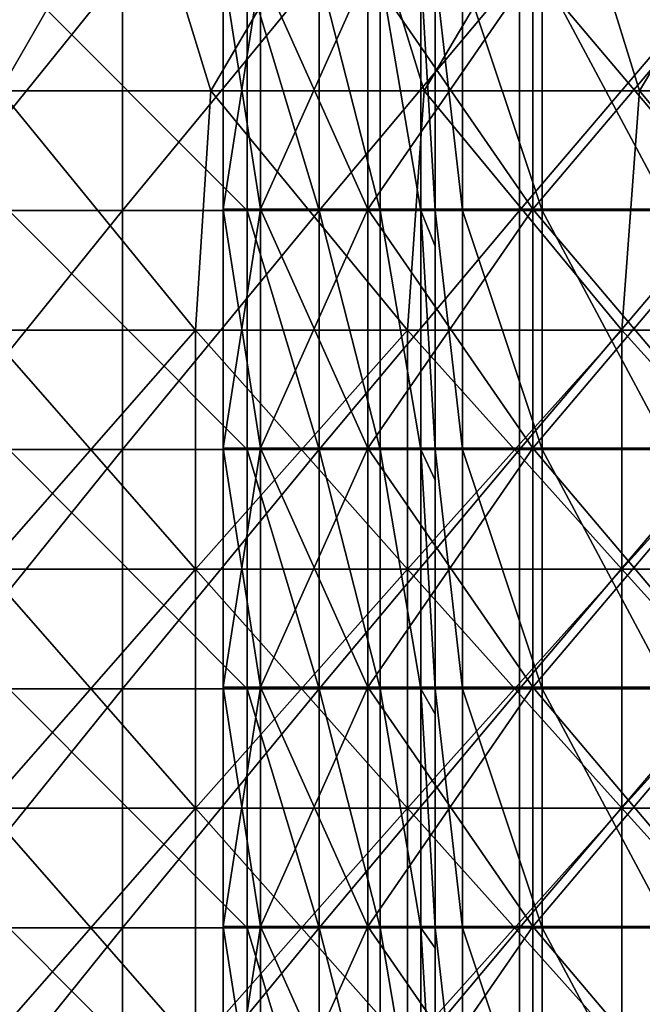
# Model space of a CAD drawing. Header units: inches. Extents: x -4.75 to 4.5, y 0 to 1.88.
# Tile 138 of 256: x -1.67 to -1.46, y 0.86 to 1.19. Entities that reach past the tile are written whole.
import ezdxf

# ---------------------------------------------------------------- set-up
doc = ezdxf.new("R2010")
doc.units = ezdxf.units.IN
doc.header["$LTSCALE"] = 101.851852
doc.header["$MEASUREMENT"] = 0
for name, color, linetype in [('105', 7, 'CONTINUOUS'), ('106', 7, 'CONTINUOUS'), ('11', 7, 'CONTINUOUS'), ('12', 7, 'CONTINUOUS'), ('166', 7, 'CONTINUOUS'), ('18', 7, 'CONTINUOUS'), ('19', 7, 'CONTINUOUS'), ('20', 7, 'CONTINUOUS')]:
    doc.layers.add(name, color=color, linetype=linetype)

msp = doc.modelspace()

# ---------------------------------------------------------------- linework, layer by layer
at = {"layer": '105', "color": 13, "linetype": 'Continuous', "true_color": 0xd67263}
for points in [[(-1.51842, 1.20306, -0.07479), (-1.5275, 1.20306), (-1.51842, 1.12298, -0.07479), (-1.51842, 1.20306, -0.07479)], [(-1.51842, 1.12298, -0.07479), (-1.5275, 1.20306), (-1.5275, 1.12298), (-1.51842, 1.12298, -0.07479)], [(-1.49171, 1.20306, -0.14523), (-1.51842, 1.20306, -0.07479), (-1.49171, 1.12298, -0.14523), (-1.49171, 1.20306, -0.14523)], [(-1.49171, 1.12298, -0.14523), (-1.51842, 1.20306, -0.07479), (-1.51842, 1.12298, -0.07479), (-1.49171, 1.12298, -0.14523)], [(-1.44891, 1.20306, -0.20723), (-1.49171, 1.20306, -0.14523), (-1.44891, 1.12298, -0.20723), (-1.44891, 1.20306, -0.20723)], [(-1.44891, 1.12298, -0.20723), (-1.49171, 1.20306, -0.14523), (-1.49171, 1.12298, -0.14523), (-1.44891, 1.12298, -0.20723)], [(-1.51842, 1.12298, -0.07479), (-1.5275, 1.12298), (-1.51842, 1.0429, -0.07479), (-1.51842, 1.12298, -0.07479)], [(-1.51842, 1.0429, -0.07479), (-1.5275, 1.12298), (-1.5275, 1.0429), (-1.51842, 1.0429, -0.07479)], [(-1.49171, 1.12298, -0.14523), (-1.51842, 1.12298, -0.07479), (-1.49171, 1.0429, -0.14523), (-1.49171, 1.12298, -0.14523)], [(-1.49171, 1.0429, -0.14523), (-1.51842, 1.12298, -0.07479), (-1.51842, 1.0429, -0.07479), (-1.49171, 1.0429, -0.14523)], [(-1.44891, 1.12298, -0.20723), (-1.49171, 1.12298, -0.14523), (-1.44891, 1.0429, -0.20723), (-1.44891, 1.12298, -0.20723)], [(-1.44891, 1.0429, -0.20723), (-1.49171, 1.12298, -0.14523), (-1.49171, 1.0429, -0.14523), (-1.44891, 1.0429, -0.20723)], [(-1.51842, 1.0429, -0.07479), (-1.5275, 1.0429), (-1.51842, 0.96282, -0.07479), (-1.51842, 1.0429, -0.07479)], [(-1.51842, 0.96282, -0.07479), (-1.5275, 1.0429), (-1.5275, 0.96282), (-1.51842, 0.96282, -0.07479)], [(-1.49171, 1.0429, -0.14523), (-1.51842, 1.0429, -0.07479), (-1.49171, 0.96282, -0.14523), (-1.49171, 1.0429, -0.14523)], [(-1.49171, 0.96282, -0.14523), (-1.51842, 1.0429, -0.07479), (-1.51842, 0.96282, -0.07479), (-1.49171, 0.96282, -0.14523)], [(-1.44891, 1.0429, -0.20723), (-1.49171, 1.0429, -0.14523), (-1.44891, 0.96282, -0.20723), (-1.44891, 1.0429, -0.20723)], [(-1.44891, 0.96282, -0.20723), (-1.49171, 1.0429, -0.14523), (-1.49171, 0.96282, -0.14523), (-1.44891, 0.96282, -0.20723)], [(-1.51842, 0.96282, -0.07479), (-1.5275, 0.96282), (-1.51842, 0.88274, -0.07479), (-1.51842, 0.96282, -0.07479)], [(-1.51842, 0.88274, -0.07479), (-1.5275, 0.96282), (-1.5275, 0.88274), (-1.51842, 0.88274, -0.07479)], [(-1.49171, 0.96282, -0.14523), (-1.51842, 0.96282, -0.07479), (-1.49171, 0.88274, -0.14523), (-1.49171, 0.96282, -0.14523)], [(-1.49171, 0.88274, -0.14523), (-1.51842, 0.96282, -0.07479), (-1.51842, 0.88274, -0.07479), (-1.49171, 0.88274, -0.14523)], [(-1.44891, 0.96282, -0.20723), (-1.49171, 0.96282, -0.14523), (-1.44891, 0.88274, -0.20723), (-1.44891, 0.96282, -0.20723)], [(-1.44891, 0.88274, -0.20723), (-1.49171, 0.96282, -0.14523), (-1.49171, 0.88274, -0.14523), (-1.44891, 0.88274, -0.20723)], [(-1.51842, 0.88274, -0.07479), (-1.5275, 0.88274), (-1.51842, 0.80266, -0.07479), (-1.51842, 0.88274, -0.07479)], [(-1.51842, 0.80266, -0.07479), (-1.5275, 0.88274), (-1.5275, 0.80266), (-1.51842, 0.80266, -0.07479)], [(-1.49171, 0.88274, -0.14523), (-1.51842, 0.88274, -0.07479), (-1.49171, 0.80266, -0.14523), (-1.49171, 0.88274, -0.14523)], [(-1.49171, 0.80266, -0.14523), (-1.51842, 0.88274, -0.07479), (-1.51842, 0.80266, -0.07479), (-1.49171, 0.80266, -0.14523)], [(-1.44891, 0.88274, -0.20723), (-1.49171, 0.88274, -0.14523), (-1.44891, 0.80266, -0.20723), (-1.44891, 0.88274, -0.20723)], [(-1.44891, 0.80266, -0.20723), (-1.49171, 0.88274, -0.14523), (-1.49171, 0.80266, -0.14523), (-1.44891, 0.80266, -0.20723)]]:
    msp.add_3dface(points, dxfattribs=at)
at = {"layer": '106', "color": 13, "linetype": 'Continuous', "true_color": 0xd67263}
for points in [[(-1.5275, 1.12298), (-1.5275, 1.20306), (-1.5275, 1.18941, 0.08), (-1.5275, 1.12298)], [(-1.5275, 1.12298), (-1.5275, 1.18941, 0.08), (-1.5275, 1.11105, 0.08), (-1.5275, 1.12298)], [(-1.5275, 1.12298, 0.187), (-1.5275, 1.11105, 0.187), (-1.5275, 1.18941, 0.16008), (-1.5275, 1.12298, 0.187)], [(-1.5275, 1.18941, 0.16008), (-1.5275, 1.11105, 0.187), (-1.5275, 1.11105, 0.16008), (-1.5275, 1.18941, 0.16008)], [(-1.5275, 1.18941, 0.187), (-1.5275, 1.12298, 0.187), (-1.5275, 1.18941, 0.16008), (-1.5275, 1.18941, 0.187)], [(-1.5275, 1.18941, 0.16008), (-1.5275, 1.11105, 0.16008), (-1.5275, 1.18941, 0.08), (-1.5275, 1.18941, 0.16008)], [(-1.5275, 1.18941, 0.08), (-1.5275, 1.11105, 0.16008), (-1.5275, 1.11105, 0.08), (-1.5275, 1.18941, 0.08)], [(-1.5275, 1.0429), (-1.5275, 1.12298), (-1.5275, 1.11105, 0.08), (-1.5275, 1.0429)], [(-1.5275, 1.0429), (-1.5275, 1.11105, 0.08), (-1.5275, 1.03268, 0.08), (-1.5275, 1.0429)], [(-1.5275, 1.0429, 0.187), (-1.5275, 1.03268, 0.187), (-1.5275, 1.11105, 0.16008), (-1.5275, 1.0429, 0.187)], [(-1.5275, 1.11105, 0.16008), (-1.5275, 1.03268, 0.187), (-1.5275, 1.03268, 0.16008), (-1.5275, 1.11105, 0.16008)], [(-1.5275, 1.11105, 0.187), (-1.5275, 1.0429, 0.187), (-1.5275, 1.11105, 0.16008), (-1.5275, 1.11105, 0.187)], [(-1.5275, 1.11105, 0.16008), (-1.5275, 1.03268, 0.16008), (-1.5275, 1.11105, 0.08), (-1.5275, 1.11105, 0.16008)], [(-1.5275, 1.11105, 0.08), (-1.5275, 1.03268, 0.16008), (-1.5275, 1.03268, 0.08), (-1.5275, 1.11105, 0.08)], [(-1.5275, 0.96282), (-1.5275, 1.0429), (-1.5275, 1.03268, 0.08), (-1.5275, 0.96282)], [(-1.5275, 0.96282), (-1.5275, 1.03268, 0.08), (-1.5275, 0.95432, 0.08), (-1.5275, 0.96282)], [(-1.5275, 0.96282, 0.187), (-1.5275, 0.95432, 0.187), (-1.5275, 1.03268, 0.16008), (-1.5275, 0.96282, 0.187)], [(-1.5275, 1.03268, 0.16008), (-1.5275, 0.95432, 0.187), (-1.5275, 0.95432, 0.16008), (-1.5275, 1.03268, 0.16008)], [(-1.5275, 1.03268, 0.187), (-1.5275, 0.96282, 0.187), (-1.5275, 1.03268, 0.16008), (-1.5275, 1.03268, 0.187)], [(-1.5275, 1.03268, 0.16008), (-1.5275, 0.95432, 0.16008), (-1.5275, 1.03268, 0.08), (-1.5275, 1.03268, 0.16008)], [(-1.5275, 1.03268, 0.08), (-1.5275, 0.95432, 0.16008), (-1.5275, 0.95432, 0.08), (-1.5275, 1.03268, 0.08)], [(-1.5275, 0.88274), (-1.5275, 0.96282), (-1.5275, 0.95432, 0.08), (-1.5275, 0.88274)], [(-1.5275, 0.88274), (-1.5275, 0.95432, 0.08), (-1.5275, 0.87595, 0.08), (-1.5275, 0.88274)], [(-1.5275, 0.88274, 0.187), (-1.5275, 0.87595, 0.187), (-1.5275, 0.95432, 0.16008), (-1.5275, 0.88274, 0.187)], [(-1.5275, 0.95432, 0.16008), (-1.5275, 0.87595, 0.187), (-1.5275, 0.87595, 0.16008), (-1.5275, 0.95432, 0.16008)], [(-1.5275, 0.95432, 0.187), (-1.5275, 0.88274, 0.187), (-1.5275, 0.95432, 0.16008), (-1.5275, 0.95432, 0.187)], [(-1.5275, 0.95432, 0.16008), (-1.5275, 0.87595, 0.16008), (-1.5275, 0.95432, 0.08), (-1.5275, 0.95432, 0.16008)], [(-1.5275, 0.95432, 0.08), (-1.5275, 0.87595, 0.16008), (-1.5275, 0.87595, 0.08), (-1.5275, 0.95432, 0.08)], [(-1.5275, 0.80266), (-1.5275, 0.88274), (-1.5275, 0.87595, 0.08), (-1.5275, 0.80266)], [(-1.5275, 0.80266), (-1.5275, 0.87595, 0.08), (-1.5275, 0.79759, 0.08), (-1.5275, 0.80266)], [(-1.5275, 0.80266, 0.187), (-1.5275, 0.79759, 0.187), (-1.5275, 0.87595, 0.16008), (-1.5275, 0.80266, 0.187)], [(-1.5275, 0.87595, 0.16008), (-1.5275, 0.79759, 0.187), (-1.5275, 0.79759, 0.16008), (-1.5275, 0.87595, 0.16008)], [(-1.5275, 0.87595, 0.187), (-1.5275, 0.80266, 0.187), (-1.5275, 0.87595, 0.16008), (-1.5275, 0.87595, 0.187)], [(-1.5275, 0.87595, 0.16008), (-1.5275, 0.79759, 0.16008), (-1.5275, 0.87595, 0.08), (-1.5275, 0.87595, 0.16008)], [(-1.5275, 0.87595, 0.08), (-1.5275, 0.79759, 0.16008), (-1.5275, 0.79759, 0.08), (-1.5275, 0.87595, 0.08)]]:
    msp.add_3dface(points, dxfattribs=at)
at = {"layer": '11', "color": 13, "linetype": 'Continuous', "true_color": 0xd67263}
for points in [[(-1.6323, 1.12298, 2.37155), (-1.69697, 1.12298, 2.32571), (-1.6323, 1.20306, 2.37155), (-1.6323, 1.12298, 2.37155)], [(-1.6323, 1.20306, 2.37155), (-1.69697, 1.12298, 2.32571), (-1.69697, 1.20306, 2.32571), (-1.6323, 1.20306, 2.37155)], [(-1.5664, 1.12298, 2.41558), (-1.6323, 1.12298, 2.37155), (-1.5664, 1.20306, 2.41558), (-1.5664, 1.12298, 2.41558)], [(-1.5664, 1.20306, 2.41558), (-1.6323, 1.12298, 2.37155), (-1.6323, 1.20306, 2.37155), (-1.5664, 1.20306, 2.41558)], [(-1.49931, 1.12298, 2.45779), (-1.5664, 1.12298, 2.41558), (-1.49931, 1.20306, 2.45779), (-1.49931, 1.12298, 2.45779)], [(-1.49931, 1.20306, 2.45779), (-1.5664, 1.12298, 2.41558), (-1.5664, 1.20306, 2.41558), (-1.49931, 1.20306, 2.45779)], [(-1.43108, 1.12298, 2.49813), (-1.49931, 1.12298, 2.45779), (-1.43108, 1.20306, 2.49813), (-1.43108, 1.12298, 2.49813)], [(-1.43108, 1.20306, 2.49813), (-1.49931, 1.12298, 2.45779), (-1.49931, 1.20306, 2.45779), (-1.43108, 1.20306, 2.49813)], [(-1.6323, 1.0429, 2.37155), (-1.69697, 1.0429, 2.32571), (-1.6323, 1.12298, 2.37155), (-1.6323, 1.0429, 2.37155)], [(-1.6323, 1.12298, 2.37155), (-1.69697, 1.0429, 2.32571), (-1.69697, 1.12298, 2.32571), (-1.6323, 1.12298, 2.37155)], [(-1.5664, 1.0429, 2.41558), (-1.6323, 1.0429, 2.37155), (-1.5664, 1.12298, 2.41558), (-1.5664, 1.0429, 2.41558)], [(-1.5664, 1.12298, 2.41558), (-1.6323, 1.0429, 2.37155), (-1.6323, 1.12298, 2.37155), (-1.5664, 1.12298, 2.41558)], [(-1.49931, 1.0429, 2.45779), (-1.5664, 1.0429, 2.41558), (-1.49931, 1.12298, 2.45779), (-1.49931, 1.0429, 2.45779)], [(-1.49931, 1.12298, 2.45779), (-1.5664, 1.0429, 2.41558), (-1.5664, 1.12298, 2.41558), (-1.49931, 1.12298, 2.45779)], [(-1.43108, 1.0429, 2.49813), (-1.49931, 1.0429, 2.45779), (-1.43108, 1.12298, 2.49813), (-1.43108, 1.0429, 2.49813)], [(-1.43108, 1.12298, 2.49813), (-1.49931, 1.0429, 2.45779), (-1.49931, 1.12298, 2.45779), (-1.43108, 1.12298, 2.49813)], [(-1.6323, 0.96282, 2.37155), (-1.69697, 0.96282, 2.32571), (-1.6323, 1.0429, 2.37155), (-1.6323, 0.96282, 2.37155)], [(-1.6323, 1.0429, 2.37155), (-1.69697, 0.96282, 2.32571), (-1.69697, 1.0429, 2.32571), (-1.6323, 1.0429, 2.37155)], [(-1.5664, 0.96282, 2.41558), (-1.6323, 0.96282, 2.37155), (-1.5664, 1.0429, 2.41558), (-1.5664, 0.96282, 2.41558)], [(-1.5664, 1.0429, 2.41558), (-1.6323, 0.96282, 2.37155), (-1.6323, 1.0429, 2.37155), (-1.5664, 1.0429, 2.41558)], [(-1.49931, 0.96282, 2.45779), (-1.5664, 0.96282, 2.41558), (-1.49931, 1.0429, 2.45779), (-1.49931, 0.96282, 2.45779)], [(-1.49931, 1.0429, 2.45779), (-1.5664, 0.96282, 2.41558), (-1.5664, 1.0429, 2.41558), (-1.49931, 1.0429, 2.45779)], [(-1.43108, 0.96282, 2.49813), (-1.49931, 0.96282, 2.45779), (-1.43108, 1.0429, 2.49813), (-1.43108, 0.96282, 2.49813)], [(-1.43108, 1.0429, 2.49813), (-1.49931, 0.96282, 2.45779), (-1.49931, 1.0429, 2.45779), (-1.43108, 1.0429, 2.49813)], [(-1.6323, 0.88274, 2.37155), (-1.69697, 0.88274, 2.32571), (-1.6323, 0.96282, 2.37155), (-1.6323, 0.88274, 2.37155)], [(-1.6323, 0.96282, 2.37155), (-1.69697, 0.88274, 2.32571), (-1.69697, 0.96282, 2.32571), (-1.6323, 0.96282, 2.37155)], [(-1.5664, 0.88274, 2.41558), (-1.6323, 0.88274, 2.37155), (-1.5664, 0.96282, 2.41558), (-1.5664, 0.88274, 2.41558)], [(-1.5664, 0.96282, 2.41558), (-1.6323, 0.88274, 2.37155), (-1.6323, 0.96282, 2.37155), (-1.5664, 0.96282, 2.41558)], [(-1.49931, 0.88274, 2.45779), (-1.5664, 0.88274, 2.41558), (-1.49931, 0.96282, 2.45779), (-1.49931, 0.88274, 2.45779)], [(-1.49931, 0.96282, 2.45779), (-1.5664, 0.88274, 2.41558), (-1.5664, 0.96282, 2.41558), (-1.49931, 0.96282, 2.45779)], [(-1.43108, 0.88274, 2.49813), (-1.49931, 0.88274, 2.45779), (-1.43108, 0.96282, 2.49813), (-1.43108, 0.88274, 2.49813)], [(-1.43108, 0.96282, 2.49813), (-1.49931, 0.88274, 2.45779), (-1.49931, 0.96282, 2.45779), (-1.43108, 0.96282, 2.49813)], [(-1.6323, 0.80266, 2.37155), (-1.69697, 0.80266, 2.32571), (-1.6323, 0.88274, 2.37155), (-1.6323, 0.80266, 2.37155)], [(-1.6323, 0.88274, 2.37155), (-1.69697, 0.80266, 2.32571), (-1.69697, 0.88274, 2.32571), (-1.6323, 0.88274, 2.37155)], [(-1.5664, 0.80266, 2.41558), (-1.6323, 0.80266, 2.37155), (-1.5664, 0.88274, 2.41558), (-1.5664, 0.80266, 2.41558)], [(-1.5664, 0.88274, 2.41558), (-1.6323, 0.80266, 2.37155), (-1.6323, 0.88274, 2.37155), (-1.5664, 0.88274, 2.41558)], [(-1.49931, 0.80266, 2.45779), (-1.5664, 0.80266, 2.41558), (-1.49931, 0.88274, 2.45779), (-1.49931, 0.80266, 2.45779)], [(-1.49931, 0.88274, 2.45779), (-1.5664, 0.80266, 2.41558), (-1.5664, 0.88274, 2.41558), (-1.49931, 0.88274, 2.45779)], [(-1.43108, 0.80266, 2.49813), (-1.49931, 0.80266, 2.45779), (-1.43108, 0.88274, 2.49813), (-1.43108, 0.80266, 2.49813)], [(-1.43108, 0.88274, 2.49813), (-1.49931, 0.80266, 2.45779), (-1.49931, 0.88274, 2.45779), (-1.43108, 0.88274, 2.49813)]]:
    msp.add_3dface(points, dxfattribs=at)
at = {"layer": '12', "color": 13, "linetype": 'Continuous', "true_color": 0xd67263}
for points in [[(-1.67333, 1.16302, -3.14505), (-1.69779, 1.2431, -3.13192), (-1.62727, 1.2431, -3.16913), (-1.67333, 1.16302, -3.14505)], [(-1.62726, 1.2431, 3.16914), (-1.69778, 1.2431, 3.13192), (-1.67333, 1.16302, 3.14506), (-1.62726, 1.2431, 3.16914)], [(-1.62726, 1.2431, 3.16914), (-1.67333, 1.16302, 3.14506), (-1.60267, 1.16302, 3.18164), (-1.62726, 1.2431, 3.16914)], [(-1.60268, 1.16302, -3.18164), (-1.67333, 1.16302, -3.14505), (-1.62727, 1.2431, -3.16913), (-1.60268, 1.16302, -3.18164)], [(-1.60268, 1.16302, -3.18164), (-1.62727, 1.2431, -3.16913), (-1.55594, 1.2431, -3.20476), (-1.60268, 1.16302, -3.18164)], [(-1.55593, 1.2431, 3.20476), (-1.62726, 1.2431, 3.16914), (-1.60267, 1.16302, 3.18164), (-1.55593, 1.2431, 3.20476)], [(-1.53122, 1.16302, -3.21664), (-1.60268, 1.16302, -3.18164), (-1.55594, 1.2431, -3.20476), (-1.53122, 1.16302, -3.21664)], [(-1.55593, 1.2431, 3.20476), (-1.60267, 1.16302, 3.18164), (-1.53122, 1.16302, 3.21664), (-1.55593, 1.2431, 3.20476)], [(-1.53122, 1.16302, -3.21664), (-1.55594, 1.2431, -3.20476), (-1.48383, 1.2431, -3.23878), (-1.53122, 1.16302, -3.21664)], [(-1.48382, 1.2431, 3.23878), (-1.55593, 1.2431, 3.20476), (-1.53122, 1.16302, 3.21664), (-1.48382, 1.2431, 3.23878)], [(-1.48382, 1.2431, 3.23878), (-1.53122, 1.16302, 3.21664), (-1.459, 1.16302, 3.25003), (-1.48382, 1.2431, 3.23878)], [(-1.45901, 1.16302, -3.25003), (-1.53122, 1.16302, -3.21664), (-1.48383, 1.2431, -3.23878), (-1.45901, 1.16302, -3.25003)], [(-1.45901, 1.16302, -3.25003), (-1.48383, 1.2431, -3.23878), (-1.41097, 1.2431, -3.27117), (-1.45901, 1.16302, -3.25003)], [(-1.41096, 1.2431, 3.27118), (-1.48382, 1.2431, 3.23878), (-1.459, 1.16302, 3.25003), (-1.41096, 1.2431, 3.27118)], [(-1.38606, 1.16302, -3.2818), (-1.45901, 1.16302, -3.25003), (-1.41097, 1.2431, -3.27117), (-1.38606, 1.16302, -3.2818)], [(-1.41096, 1.2431, 3.27118), (-1.459, 1.16302, 3.25003), (-1.38606, 1.16302, 3.28181), (-1.41096, 1.2431, 3.27118)], [(-1.67809, 1.08294, 3.14252), (-1.60785, 1.08294, 3.17903), (-1.67333, 1.16302, 3.14506), (-1.67809, 1.08294, 3.14252)], [(-1.60785, 1.08294, -3.17903), (-1.67809, 1.08294, -3.14252), (-1.67333, 1.16302, -3.14505), (-1.60785, 1.08294, -3.17903)], [(-1.67333, 1.16302, 3.14506), (-1.60785, 1.08294, 3.17903), (-1.60267, 1.16302, 3.18164), (-1.67333, 1.16302, 3.14506)], [(-1.60268, 1.16302, -3.18164), (-1.60785, 1.08294, -3.17903), (-1.67333, 1.16302, -3.14505), (-1.60268, 1.16302, -3.18164)], [(-1.60785, 1.08294, 3.17903), (-1.53682, 1.08294, 3.21397), (-1.60267, 1.16302, 3.18164), (-1.60785, 1.08294, 3.17903)], [(-1.53682, 1.08294, -3.21397), (-1.60785, 1.08294, -3.17903), (-1.60268, 1.16302, -3.18164), (-1.53682, 1.08294, -3.21397)], [(-1.53122, 1.16302, -3.21664), (-1.53682, 1.08294, -3.21397), (-1.60268, 1.16302, -3.18164), (-1.53122, 1.16302, -3.21664)], [(-1.60267, 1.16302, 3.18164), (-1.53682, 1.08294, 3.21397), (-1.53122, 1.16302, 3.21664), (-1.60267, 1.16302, 3.18164)], [(-1.53682, 1.08294, 3.21397), (-1.46503, 1.08294, 3.24732), (-1.53122, 1.16302, 3.21664), (-1.53682, 1.08294, 3.21397)], [(-1.46503, 1.08294, -3.24732), (-1.53682, 1.08294, -3.21397), (-1.53122, 1.16302, -3.21664), (-1.46503, 1.08294, -3.24732)], [(-1.53122, 1.16302, 3.21664), (-1.46503, 1.08294, 3.24732), (-1.459, 1.16302, 3.25003), (-1.53122, 1.16302, 3.21664)], [(-1.45901, 1.16302, -3.25003), (-1.46503, 1.08294, -3.24732), (-1.53122, 1.16302, -3.21664), (-1.45901, 1.16302, -3.25003)], [(-1.46503, 1.08294, 3.24732), (-1.39251, 1.08294, 3.27907), (-1.459, 1.16302, 3.25003), (-1.46503, 1.08294, 3.24732)], [(-1.39251, 1.08294, -3.27907), (-1.46503, 1.08294, -3.24732), (-1.45901, 1.16302, -3.25003), (-1.39251, 1.08294, -3.27907)], [(-1.38606, 1.16302, -3.2818), (-1.39251, 1.08294, -3.27907), (-1.45901, 1.16302, -3.25003), (-1.38606, 1.16302, -3.2818)], [(-1.459, 1.16302, 3.25003), (-1.39251, 1.08294, 3.27907), (-1.38606, 1.16302, 3.28181), (-1.459, 1.16302, 3.25003)], [(-1.60785, 1.08294, 3.17903), (-1.67809, 1.08294, 3.14252), (-1.60785, 1.00286, 3.17903), (-1.60785, 1.08294, 3.17903)], [(-1.60785, 1.00286, 3.17903), (-1.67809, 1.08294, 3.14252), (-1.67809, 1.00286, 3.14252), (-1.60785, 1.00286, 3.17903)], [(-1.60785, 1.00286, -3.17903), (-1.67809, 1.00286, -3.14252), (-1.60785, 1.08294, -3.17903), (-1.60785, 1.00286, -3.17903)], [(-1.60785, 1.08294, -3.17903), (-1.67809, 1.00286, -3.14252), (-1.67809, 1.08294, -3.14252), (-1.60785, 1.08294, -3.17903)], [(-1.53682, 1.08294, 3.21397), (-1.60785, 1.08294, 3.17903), (-1.53682, 1.00286, 3.21397), (-1.53682, 1.08294, 3.21397)], [(-1.53682, 1.00286, 3.21397), (-1.60785, 1.08294, 3.17903), (-1.60785, 1.00286, 3.17903), (-1.53682, 1.00286, 3.21397)], [(-1.53682, 1.00286, -3.21397), (-1.60785, 1.00286, -3.17903), (-1.53682, 1.08294, -3.21397), (-1.53682, 1.00286, -3.21397)], [(-1.53682, 1.08294, -3.21397), (-1.60785, 1.00286, -3.17903), (-1.60785, 1.08294, -3.17903), (-1.53682, 1.08294, -3.21397)], [(-1.46503, 1.08294, 3.24732), (-1.53682, 1.08294, 3.21397), (-1.46503, 1.00286, 3.24732), (-1.46503, 1.08294, 3.24732)], [(-1.46503, 1.00286, 3.24732), (-1.53682, 1.08294, 3.21397), (-1.53682, 1.00286, 3.21397), (-1.46503, 1.00286, 3.24732)], [(-1.46503, 1.00286, -3.24732), (-1.53682, 1.00286, -3.21397), (-1.46503, 1.08294, -3.24732), (-1.46503, 1.00286, -3.24732)], [(-1.46503, 1.08294, -3.24732), (-1.53682, 1.00286, -3.21397), (-1.53682, 1.08294, -3.21397), (-1.46503, 1.08294, -3.24732)], [(-1.39251, 1.08294, 3.27907), (-1.46503, 1.08294, 3.24732), (-1.39251, 1.00286, 3.27907), (-1.39251, 1.08294, 3.27907)], [(-1.39251, 1.00286, 3.27907), (-1.46503, 1.08294, 3.24732), (-1.46503, 1.00286, 3.24732), (-1.39251, 1.00286, 3.27907)], [(-1.39251, 1.00286, -3.27907), (-1.46503, 1.00286, -3.24732), (-1.39251, 1.08294, -3.27907), (-1.39251, 1.00286, -3.27907)], [(-1.39251, 1.08294, -3.27907), (-1.46503, 1.00286, -3.24732), (-1.46503, 1.08294, -3.24732), (-1.39251, 1.08294, -3.27907)], [(-1.60785, 1.00286, 3.17903), (-1.67809, 1.00286, 3.14252), (-1.60785, 0.92278, 3.17903), (-1.60785, 1.00286, 3.17903)], [(-1.60785, 0.92278, 3.17903), (-1.67809, 1.00286, 3.14252), (-1.67809, 0.92278, 3.14252), (-1.60785, 0.92278, 3.17903)], [(-1.60785, 0.92278, -3.17903), (-1.67809, 0.92278, -3.14252), (-1.60785, 1.00286, -3.17903), (-1.60785, 0.92278, -3.17903)], [(-1.60785, 1.00286, -3.17903), (-1.67809, 0.92278, -3.14252), (-1.67809, 1.00286, -3.14252), (-1.60785, 1.00286, -3.17903)], [(-1.53682, 1.00286, 3.21397), (-1.60785, 1.00286, 3.17903), (-1.53682, 0.92278, 3.21397), (-1.53682, 1.00286, 3.21397)], [(-1.53682, 0.92278, 3.21397), (-1.60785, 1.00286, 3.17903), (-1.60785, 0.92278, 3.17903), (-1.53682, 0.92278, 3.21397)], [(-1.53682, 0.92278, -3.21397), (-1.60785, 0.92278, -3.17903), (-1.53682, 1.00286, -3.21397), (-1.53682, 0.92278, -3.21397)], [(-1.53682, 1.00286, -3.21397), (-1.60785, 0.92278, -3.17903), (-1.60785, 1.00286, -3.17903), (-1.53682, 1.00286, -3.21397)], [(-1.46503, 1.00286, 3.24732), (-1.53682, 1.00286, 3.21397), (-1.46503, 0.92278, 3.24732), (-1.46503, 1.00286, 3.24732)], [(-1.46503, 0.92278, 3.24732), (-1.53682, 1.00286, 3.21397), (-1.53682, 0.92278, 3.21397), (-1.46503, 0.92278, 3.24732)], [(-1.46503, 0.92278, -3.24732), (-1.53682, 0.92278, -3.21397), (-1.46503, 1.00286, -3.24732), (-1.46503, 0.92278, -3.24732)], [(-1.46503, 1.00286, -3.24732), (-1.53682, 0.92278, -3.21397), (-1.53682, 1.00286, -3.21397), (-1.46503, 1.00286, -3.24732)], [(-1.39251, 1.00286, 3.27907), (-1.46503, 1.00286, 3.24732), (-1.39251, 0.92278, 3.27907), (-1.39251, 1.00286, 3.27907)], [(-1.39251, 0.92278, 3.27907), (-1.46503, 1.00286, 3.24732), (-1.46503, 0.92278, 3.24732), (-1.39251, 0.92278, 3.27907)], [(-1.39251, 0.92278, -3.27907), (-1.46503, 0.92278, -3.24732), (-1.39251, 1.00286, -3.27907), (-1.39251, 0.92278, -3.27907)], [(-1.39251, 1.00286, -3.27907), (-1.46503, 0.92278, -3.24732), (-1.46503, 1.00286, -3.24732), (-1.39251, 1.00286, -3.27907)], [(-1.60785, 0.92278, 3.17903), (-1.67809, 0.92278, 3.14252), (-1.60785, 0.8427, 3.17903), (-1.60785, 0.92278, 3.17903)], [(-1.60785, 0.8427, 3.17903), (-1.67809, 0.92278, 3.14252), (-1.67809, 0.8427, 3.14252), (-1.60785, 0.8427, 3.17903)], [(-1.60785, 0.8427, -3.17903), (-1.67809, 0.8427, -3.14252), (-1.60785, 0.92278, -3.17903), (-1.60785, 0.8427, -3.17903)], [(-1.60785, 0.92278, -3.17903), (-1.67809, 0.8427, -3.14252), (-1.67809, 0.92278, -3.14252), (-1.60785, 0.92278, -3.17903)], [(-1.53682, 0.92278, 3.21397), (-1.60785, 0.92278, 3.17903), (-1.53682, 0.8427, 3.21397), (-1.53682, 0.92278, 3.21397)], [(-1.53682, 0.8427, 3.21397), (-1.60785, 0.92278, 3.17903), (-1.60785, 0.8427, 3.17903), (-1.53682, 0.8427, 3.21397)], [(-1.53682, 0.8427, -3.21397), (-1.60785, 0.8427, -3.17903), (-1.53682, 0.92278, -3.21397), (-1.53682, 0.8427, -3.21397)], [(-1.53682, 0.92278, -3.21397), (-1.60785, 0.8427, -3.17903), (-1.60785, 0.92278, -3.17903), (-1.53682, 0.92278, -3.21397)], [(-1.46503, 0.92278, 3.24732), (-1.53682, 0.92278, 3.21397), (-1.46503, 0.8427, 3.24732), (-1.46503, 0.92278, 3.24732)], [(-1.46503, 0.8427, 3.24732), (-1.53682, 0.92278, 3.21397), (-1.53682, 0.8427, 3.21397), (-1.46503, 0.8427, 3.24732)], [(-1.46503, 0.8427, -3.24732), (-1.53682, 0.8427, -3.21397), (-1.46503, 0.92278, -3.24732), (-1.46503, 0.8427, -3.24732)], [(-1.46503, 0.92278, -3.24732), (-1.53682, 0.8427, -3.21397), (-1.53682, 0.92278, -3.21397), (-1.46503, 0.92278, -3.24732)], [(-1.39251, 0.92278, 3.27907), (-1.46503, 0.92278, 3.24732), (-1.39251, 0.8427, 3.27907), (-1.39251, 0.92278, 3.27907)], [(-1.39251, 0.8427, 3.27907), (-1.46503, 0.92278, 3.24732), (-1.46503, 0.8427, 3.24732), (-1.39251, 0.8427, 3.27907)], [(-1.39251, 0.8427, -3.27907), (-1.46503, 0.8427, -3.24732), (-1.39251, 0.92278, -3.27907), (-1.39251, 0.8427, -3.27907)], [(-1.39251, 0.92278, -3.27907), (-1.46503, 0.8427, -3.24732), (-1.46503, 0.92278, -3.24732), (-1.39251, 0.92278, -3.27907)]]:
    msp.add_3dface(points, dxfattribs=at)
at = {"layer": '166', "color": 13, "linetype": 'Continuous', "true_color": 0xd67263}
for points in [[(-1.5905, 1.20306, 0.25), (-1.5905, 1.12298, 0.25), (-1.56639, 1.12298, 0.2452), (-1.5905, 1.20306, 0.25)], [(-1.5905, 1.20306, 0.25), (-1.56639, 1.12298, 0.2452), (-1.56639, 1.20306, 0.2452), (-1.5905, 1.20306, 0.25)], [(-1.56639, 1.12298, 0.2452), (-1.54595, 1.12298, 0.23155), (-1.56639, 1.20306, 0.2452), (-1.56639, 1.12298, 0.2452)], [(-1.56639, 1.20306, 0.2452), (-1.54595, 1.12298, 0.23155), (-1.54595, 1.20306, 0.23155), (-1.56639, 1.20306, 0.2452)], [(-1.54595, 1.12298, 0.23155), (-1.5323, 1.12298, 0.21111), (-1.54595, 1.20306, 0.23155), (-1.54595, 1.12298, 0.23155)], [(-1.54595, 1.20306, 0.23155), (-1.5323, 1.12298, 0.21111), (-1.5323, 1.20306, 0.21111), (-1.54595, 1.20306, 0.23155)], [(-1.5275, 1.12298, 0.187), (-1.5275, 1.18941, 0.187), (-1.5323, 1.20306, 0.21111), (-1.5275, 1.12298, 0.187)], [(-1.5323, 1.12298, 0.21111), (-1.5275, 1.12298, 0.187), (-1.5323, 1.20306, 0.21111), (-1.5323, 1.12298, 0.21111)], [(-1.5905, 1.12298, 0.25), (-1.5905, 1.0429, 0.25), (-1.56639, 1.0429, 0.2452), (-1.5905, 1.12298, 0.25)], [(-1.5905, 1.12298, 0.25), (-1.56639, 1.0429, 0.2452), (-1.56639, 1.12298, 0.2452), (-1.5905, 1.12298, 0.25)], [(-1.56639, 1.0429, 0.2452), (-1.54595, 1.0429, 0.23155), (-1.56639, 1.12298, 0.2452), (-1.56639, 1.0429, 0.2452)], [(-1.56639, 1.12298, 0.2452), (-1.54595, 1.0429, 0.23155), (-1.54595, 1.12298, 0.23155), (-1.56639, 1.12298, 0.2452)], [(-1.54595, 1.0429, 0.23155), (-1.5323, 1.0429, 0.21111), (-1.54595, 1.12298, 0.23155), (-1.54595, 1.0429, 0.23155)], [(-1.54595, 1.12298, 0.23155), (-1.5323, 1.0429, 0.21111), (-1.5323, 1.12298, 0.21111), (-1.54595, 1.12298, 0.23155)], [(-1.5275, 1.0429, 0.187), (-1.5275, 1.11105, 0.187), (-1.5323, 1.12298, 0.21111), (-1.5275, 1.0429, 0.187)], [(-1.5323, 1.0429, 0.21111), (-1.5275, 1.0429, 0.187), (-1.5323, 1.12298, 0.21111), (-1.5323, 1.0429, 0.21111)], [(-1.5275, 1.11105, 0.187), (-1.5275, 1.12298, 0.187), (-1.5323, 1.12298, 0.21111), (-1.5275, 1.11105, 0.187)], [(-1.5905, 1.0429, 0.25), (-1.5905, 0.96282, 0.25), (-1.56639, 0.96282, 0.2452), (-1.5905, 1.0429, 0.25)], [(-1.5905, 1.0429, 0.25), (-1.56639, 0.96282, 0.2452), (-1.56639, 1.0429, 0.2452), (-1.5905, 1.0429, 0.25)], [(-1.56639, 0.96282, 0.2452), (-1.54595, 0.96282, 0.23155), (-1.56639, 1.0429, 0.2452), (-1.56639, 0.96282, 0.2452)], [(-1.56639, 1.0429, 0.2452), (-1.54595, 0.96282, 0.23155), (-1.54595, 1.0429, 0.23155), (-1.56639, 1.0429, 0.2452)], [(-1.54595, 0.96282, 0.23155), (-1.5323, 0.96282, 0.21111), (-1.54595, 1.0429, 0.23155), (-1.54595, 0.96282, 0.23155)], [(-1.54595, 1.0429, 0.23155), (-1.5323, 0.96282, 0.21111), (-1.5323, 1.0429, 0.21111), (-1.54595, 1.0429, 0.23155)], [(-1.5275, 0.96282, 0.187), (-1.5275, 1.03268, 0.187), (-1.5323, 1.0429, 0.21111), (-1.5275, 0.96282, 0.187)], [(-1.5323, 0.96282, 0.21111), (-1.5275, 0.96282, 0.187), (-1.5323, 1.0429, 0.21111), (-1.5323, 0.96282, 0.21111)], [(-1.5275, 1.03268, 0.187), (-1.5275, 1.0429, 0.187), (-1.5323, 1.0429, 0.21111), (-1.5275, 1.03268, 0.187)], [(-1.5905, 0.96282, 0.25), (-1.5905, 0.88274, 0.25), (-1.56639, 0.88274, 0.2452), (-1.5905, 0.96282, 0.25)], [(-1.5905, 0.96282, 0.25), (-1.56639, 0.88274, 0.2452), (-1.56639, 0.96282, 0.2452), (-1.5905, 0.96282, 0.25)], [(-1.56639, 0.88274, 0.2452), (-1.54595, 0.88274, 0.23155), (-1.56639, 0.96282, 0.2452), (-1.56639, 0.88274, 0.2452)], [(-1.56639, 0.96282, 0.2452), (-1.54595, 0.88274, 0.23155), (-1.54595, 0.96282, 0.23155), (-1.56639, 0.96282, 0.2452)], [(-1.54595, 0.88274, 0.23155), (-1.5323, 0.88274, 0.21111), (-1.54595, 0.96282, 0.23155), (-1.54595, 0.88274, 0.23155)], [(-1.54595, 0.96282, 0.23155), (-1.5323, 0.88274, 0.21111), (-1.5323, 0.96282, 0.21111), (-1.54595, 0.96282, 0.23155)], [(-1.5275, 0.88274, 0.187), (-1.5275, 0.95432, 0.187), (-1.5323, 0.96282, 0.21111), (-1.5275, 0.88274, 0.187)], [(-1.5323, 0.88274, 0.21111), (-1.5275, 0.88274, 0.187), (-1.5323, 0.96282, 0.21111), (-1.5323, 0.88274, 0.21111)], [(-1.5275, 0.95432, 0.187), (-1.5275, 0.96282, 0.187), (-1.5323, 0.96282, 0.21111), (-1.5275, 0.95432, 0.187)], [(-1.5905, 0.88274, 0.25), (-1.5905, 0.80266, 0.25), (-1.56639, 0.80266, 0.2452), (-1.5905, 0.88274, 0.25)], [(-1.5905, 0.88274, 0.25), (-1.56639, 0.80266, 0.2452), (-1.56639, 0.88274, 0.2452), (-1.5905, 0.88274, 0.25)], [(-1.56639, 0.80266, 0.2452), (-1.54595, 0.80266, 0.23155), (-1.56639, 0.88274, 0.2452), (-1.56639, 0.80266, 0.2452)], [(-1.56639, 0.88274, 0.2452), (-1.54595, 0.80266, 0.23155), (-1.54595, 0.88274, 0.23155), (-1.56639, 0.88274, 0.2452)], [(-1.54595, 0.80266, 0.23155), (-1.5323, 0.80266, 0.21111), (-1.54595, 0.88274, 0.23155), (-1.54595, 0.80266, 0.23155)], [(-1.54595, 0.88274, 0.23155), (-1.5323, 0.80266, 0.21111), (-1.5323, 0.88274, 0.21111), (-1.54595, 0.88274, 0.23155)], [(-1.5275, 0.80266, 0.187), (-1.5275, 0.87595, 0.187), (-1.5323, 0.88274, 0.21111), (-1.5275, 0.80266, 0.187)], [(-1.5323, 0.80266, 0.21111), (-1.5275, 0.80266, 0.187), (-1.5323, 0.88274, 0.21111), (-1.5323, 0.80266, 0.21111)], [(-1.5275, 0.87595, 0.187), (-1.5275, 0.88274, 0.187), (-1.5323, 0.88274, 0.21111), (-1.5275, 0.87595, 0.187)]]:
    msp.add_3dface(points, dxfattribs=at)
at = {"layer": '18', "color": 13, "linetype": 'Continuous', "true_color": 0xd67263}
for points in [[(-1.58608, 1.12348, 1.32), (-1.5986, 1.12348, 1.391), (-1.58608, 1.20356, 1.32), (-1.58608, 1.12348, 1.32)], [(-1.58608, 1.20356, 1.32), (-1.5986, 1.12348, 1.391), (-1.5986, 1.20356, 1.391), (-1.58608, 1.20356, 1.32)], [(-1.55003, 1.12348, 1.25756), (-1.58608, 1.12348, 1.32), (-1.55003, 1.20356, 1.25756), (-1.55003, 1.12348, 1.25756)], [(-1.55003, 1.20356, 1.25756), (-1.58608, 1.12348, 1.32), (-1.58608, 1.20356, 1.32), (-1.55003, 1.20356, 1.25756)], [(-1.4948, 1.12348, 1.21121), (-1.55003, 1.12348, 1.25756), (-1.4948, 1.20356, 1.21121), (-1.4948, 1.12348, 1.21121)], [(-1.4948, 1.20356, 1.21121), (-1.55003, 1.12348, 1.25756), (-1.55003, 1.20356, 1.25756), (-1.4948, 1.20356, 1.21121)], [(-1.42705, 1.12348, 1.18656), (-1.4948, 1.12348, 1.21121), (-1.42705, 1.20356, 1.18656), (-1.42705, 1.12348, 1.18656)], [(-1.42705, 1.20356, 1.18656), (-1.4948, 1.12348, 1.21121), (-1.4948, 1.20356, 1.21121), (-1.42705, 1.20356, 1.18656)], [(-1.58608, 1.0434, 1.32), (-1.5986, 1.0434, 1.391), (-1.58608, 1.12348, 1.32), (-1.58608, 1.0434, 1.32)], [(-1.58608, 1.12348, 1.32), (-1.5986, 1.0434, 1.391), (-1.5986, 1.12348, 1.391), (-1.58608, 1.12348, 1.32)], [(-1.55003, 1.0434, 1.25756), (-1.58608, 1.0434, 1.32), (-1.55003, 1.12348, 1.25756), (-1.55003, 1.0434, 1.25756)], [(-1.55003, 1.12348, 1.25756), (-1.58608, 1.0434, 1.32), (-1.58608, 1.12348, 1.32), (-1.55003, 1.12348, 1.25756)], [(-1.4948, 1.0434, 1.21121), (-1.55003, 1.0434, 1.25756), (-1.4948, 1.12348, 1.21121), (-1.4948, 1.0434, 1.21121)], [(-1.4948, 1.12348, 1.21121), (-1.55003, 1.0434, 1.25756), (-1.55003, 1.12348, 1.25756), (-1.4948, 1.12348, 1.21121)], [(-1.42705, 1.0434, 1.18656), (-1.4948, 1.0434, 1.21121), (-1.42705, 1.12348, 1.18656), (-1.42705, 1.0434, 1.18656)], [(-1.42705, 1.12348, 1.18656), (-1.4948, 1.0434, 1.21121), (-1.4948, 1.12348, 1.21121), (-1.42705, 1.12348, 1.18656)], [(-1.58608, 0.96332, 1.32), (-1.5986, 0.96332, 1.391), (-1.58608, 1.0434, 1.32), (-1.58608, 0.96332, 1.32)], [(-1.58608, 1.0434, 1.32), (-1.5986, 0.96332, 1.391), (-1.5986, 1.0434, 1.391), (-1.58608, 1.0434, 1.32)], [(-1.55003, 0.96332, 1.25756), (-1.58608, 0.96332, 1.32), (-1.55003, 1.0434, 1.25756), (-1.55003, 0.96332, 1.25756)], [(-1.55003, 1.0434, 1.25756), (-1.58608, 0.96332, 1.32), (-1.58608, 1.0434, 1.32), (-1.55003, 1.0434, 1.25756)], [(-1.4948, 0.96332, 1.21121), (-1.55003, 0.96332, 1.25756), (-1.4948, 1.0434, 1.21121), (-1.4948, 0.96332, 1.21121)], [(-1.4948, 1.0434, 1.21121), (-1.55003, 0.96332, 1.25756), (-1.55003, 1.0434, 1.25756), (-1.4948, 1.0434, 1.21121)], [(-1.42705, 0.96332, 1.18656), (-1.4948, 0.96332, 1.21121), (-1.42705, 1.0434, 1.18656), (-1.42705, 0.96332, 1.18656)], [(-1.42705, 1.0434, 1.18656), (-1.4948, 0.96332, 1.21121), (-1.4948, 1.0434, 1.21121), (-1.42705, 1.0434, 1.18656)], [(-1.58608, 0.88324, 1.32), (-1.5986, 0.88324, 1.391), (-1.58608, 0.96332, 1.32), (-1.58608, 0.88324, 1.32)], [(-1.58608, 0.96332, 1.32), (-1.5986, 0.88324, 1.391), (-1.5986, 0.96332, 1.391), (-1.58608, 0.96332, 1.32)], [(-1.55003, 0.88324, 1.25756), (-1.58608, 0.88324, 1.32), (-1.55003, 0.96332, 1.25756), (-1.55003, 0.88324, 1.25756)], [(-1.55003, 0.96332, 1.25756), (-1.58608, 0.88324, 1.32), (-1.58608, 0.96332, 1.32), (-1.55003, 0.96332, 1.25756)], [(-1.4948, 0.88324, 1.21121), (-1.55003, 0.88324, 1.25756), (-1.4948, 0.96332, 1.21121), (-1.4948, 0.88324, 1.21121)], [(-1.4948, 0.96332, 1.21121), (-1.55003, 0.88324, 1.25756), (-1.55003, 0.96332, 1.25756), (-1.4948, 0.96332, 1.21121)], [(-1.42705, 0.88324, 1.18656), (-1.4948, 0.88324, 1.21121), (-1.42705, 0.96332, 1.18656), (-1.42705, 0.88324, 1.18656)], [(-1.42705, 0.96332, 1.18656), (-1.4948, 0.88324, 1.21121), (-1.4948, 0.96332, 1.21121), (-1.42705, 0.96332, 1.18656)], [(-1.58608, 0.80316, 1.32), (-1.5986, 0.80316, 1.391), (-1.58608, 0.88324, 1.32), (-1.58608, 0.80316, 1.32)], [(-1.58608, 0.88324, 1.32), (-1.5986, 0.80316, 1.391), (-1.5986, 0.88324, 1.391), (-1.58608, 0.88324, 1.32)], [(-1.55003, 0.80316, 1.25756), (-1.58608, 0.80316, 1.32), (-1.55003, 0.88324, 1.25756), (-1.55003, 0.80316, 1.25756)], [(-1.55003, 0.88324, 1.25756), (-1.58608, 0.80316, 1.32), (-1.58608, 0.88324, 1.32), (-1.55003, 0.88324, 1.25756)], [(-1.4948, 0.80316, 1.21121), (-1.55003, 0.80316, 1.25756), (-1.4948, 0.88324, 1.21121), (-1.4948, 0.80316, 1.21121)], [(-1.4948, 0.88324, 1.21121), (-1.55003, 0.80316, 1.25756), (-1.55003, 0.88324, 1.25756), (-1.4948, 0.88324, 1.21121)], [(-1.42705, 0.80316, 1.18656), (-1.4948, 0.80316, 1.21121), (-1.42705, 0.88324, 1.18656), (-1.42705, 0.80316, 1.18656)], [(-1.42705, 0.88324, 1.18656), (-1.4948, 0.80316, 1.21121), (-1.4948, 0.88324, 1.21121), (-1.42705, 0.88324, 1.18656)]]:
    msp.add_3dface(points, dxfattribs=at)
at = {"layer": '19', "color": 13, "linetype": 'Continuous', "true_color": 0xd67263}
for points in [[(-1.5986, 1.20356, 1.391), (-1.5986, 1.12348, 1.391), (-1.58608, 1.12348, 1.462), (-1.5986, 1.20356, 1.391)], [(-1.5986, 1.20356, 1.391), (-1.58608, 1.12348, 1.462), (-1.58608, 1.20356, 1.462), (-1.5986, 1.20356, 1.391)], [(-1.58608, 1.12348, 1.462), (-1.55003, 1.12348, 1.52444), (-1.58608, 1.20356, 1.462), (-1.58608, 1.12348, 1.462)], [(-1.58608, 1.20356, 1.462), (-1.55003, 1.12348, 1.52444), (-1.55003, 1.20356, 1.52444), (-1.58608, 1.20356, 1.462)], [(-1.55003, 1.12348, 1.52444), (-1.4948, 1.12348, 1.57079), (-1.55003, 1.20356, 1.52444), (-1.55003, 1.12348, 1.52444)], [(-1.55003, 1.20356, 1.52444), (-1.4948, 1.12348, 1.57079), (-1.4948, 1.20356, 1.57079), (-1.55003, 1.20356, 1.52444)], [(-1.4948, 1.12348, 1.57079), (-1.42705, 1.12348, 1.59544), (-1.4948, 1.20356, 1.57079), (-1.4948, 1.12348, 1.57079)], [(-1.4948, 1.20356, 1.57079), (-1.42705, 1.12348, 1.59544), (-1.42705, 1.20356, 1.59544), (-1.4948, 1.20356, 1.57079)], [(-1.5986, 1.12348, 1.391), (-1.5986, 1.0434, 1.391), (-1.58608, 1.0434, 1.462), (-1.5986, 1.12348, 1.391)], [(-1.5986, 1.12348, 1.391), (-1.58608, 1.0434, 1.462), (-1.58608, 1.12348, 1.462), (-1.5986, 1.12348, 1.391)], [(-1.58608, 1.0434, 1.462), (-1.55003, 1.0434, 1.52444), (-1.58608, 1.12348, 1.462), (-1.58608, 1.0434, 1.462)], [(-1.58608, 1.12348, 1.462), (-1.55003, 1.0434, 1.52444), (-1.55003, 1.12348, 1.52444), (-1.58608, 1.12348, 1.462)], [(-1.55003, 1.0434, 1.52444), (-1.4948, 1.0434, 1.57079), (-1.55003, 1.12348, 1.52444), (-1.55003, 1.0434, 1.52444)], [(-1.55003, 1.12348, 1.52444), (-1.4948, 1.0434, 1.57079), (-1.4948, 1.12348, 1.57079), (-1.55003, 1.12348, 1.52444)], [(-1.4948, 1.0434, 1.57079), (-1.42705, 1.0434, 1.59544), (-1.4948, 1.12348, 1.57079), (-1.4948, 1.0434, 1.57079)], [(-1.4948, 1.12348, 1.57079), (-1.42705, 1.0434, 1.59544), (-1.42705, 1.12348, 1.59544), (-1.4948, 1.12348, 1.57079)], [(-1.5986, 1.0434, 1.391), (-1.5986, 0.96332, 1.391), (-1.58608, 0.96332, 1.462), (-1.5986, 1.0434, 1.391)], [(-1.5986, 1.0434, 1.391), (-1.58608, 0.96332, 1.462), (-1.58608, 1.0434, 1.462), (-1.5986, 1.0434, 1.391)], [(-1.58608, 0.96332, 1.462), (-1.55003, 0.96332, 1.52444), (-1.58608, 1.0434, 1.462), (-1.58608, 0.96332, 1.462)], [(-1.58608, 1.0434, 1.462), (-1.55003, 0.96332, 1.52444), (-1.55003, 1.0434, 1.52444), (-1.58608, 1.0434, 1.462)], [(-1.55003, 0.96332, 1.52444), (-1.4948, 0.96332, 1.57079), (-1.55003, 1.0434, 1.52444), (-1.55003, 0.96332, 1.52444)], [(-1.55003, 1.0434, 1.52444), (-1.4948, 0.96332, 1.57079), (-1.4948, 1.0434, 1.57079), (-1.55003, 1.0434, 1.52444)], [(-1.4948, 0.96332, 1.57079), (-1.42705, 0.96332, 1.59544), (-1.4948, 1.0434, 1.57079), (-1.4948, 0.96332, 1.57079)], [(-1.4948, 1.0434, 1.57079), (-1.42705, 0.96332, 1.59544), (-1.42705, 1.0434, 1.59544), (-1.4948, 1.0434, 1.57079)], [(-1.5986, 0.96332, 1.391), (-1.5986, 0.88324, 1.391), (-1.58608, 0.88324, 1.462), (-1.5986, 0.96332, 1.391)], [(-1.5986, 0.96332, 1.391), (-1.58608, 0.88324, 1.462), (-1.58608, 0.96332, 1.462), (-1.5986, 0.96332, 1.391)], [(-1.58608, 0.88324, 1.462), (-1.55003, 0.88324, 1.52444), (-1.58608, 0.96332, 1.462), (-1.58608, 0.88324, 1.462)], [(-1.58608, 0.96332, 1.462), (-1.55003, 0.88324, 1.52444), (-1.55003, 0.96332, 1.52444), (-1.58608, 0.96332, 1.462)], [(-1.55003, 0.88324, 1.52444), (-1.4948, 0.88324, 1.57079), (-1.55003, 0.96332, 1.52444), (-1.55003, 0.88324, 1.52444)], [(-1.55003, 0.96332, 1.52444), (-1.4948, 0.88324, 1.57079), (-1.4948, 0.96332, 1.57079), (-1.55003, 0.96332, 1.52444)], [(-1.4948, 0.88324, 1.57079), (-1.42705, 0.88324, 1.59544), (-1.4948, 0.96332, 1.57079), (-1.4948, 0.88324, 1.57079)], [(-1.4948, 0.96332, 1.57079), (-1.42705, 0.88324, 1.59544), (-1.42705, 0.96332, 1.59544), (-1.4948, 0.96332, 1.57079)], [(-1.5986, 0.88324, 1.391), (-1.5986, 0.80316, 1.391), (-1.58608, 0.80316, 1.462), (-1.5986, 0.88324, 1.391)], [(-1.5986, 0.88324, 1.391), (-1.58608, 0.80316, 1.462), (-1.58608, 0.88324, 1.462), (-1.5986, 0.88324, 1.391)], [(-1.58608, 0.80316, 1.462), (-1.55003, 0.80316, 1.52444), (-1.58608, 0.88324, 1.462), (-1.58608, 0.80316, 1.462)], [(-1.58608, 0.88324, 1.462), (-1.55003, 0.80316, 1.52444), (-1.55003, 0.88324, 1.52444), (-1.58608, 0.88324, 1.462)], [(-1.55003, 0.80316, 1.52444), (-1.4948, 0.80316, 1.57079), (-1.55003, 0.88324, 1.52444), (-1.55003, 0.80316, 1.52444)], [(-1.55003, 0.88324, 1.52444), (-1.4948, 0.80316, 1.57079), (-1.4948, 0.88324, 1.57079), (-1.55003, 0.88324, 1.52444)], [(-1.4948, 0.80316, 1.57079), (-1.42705, 0.80316, 1.59544), (-1.4948, 0.88324, 1.57079), (-1.4948, 0.80316, 1.57079)], [(-1.4948, 0.88324, 1.57079), (-1.42705, 0.80316, 1.59544), (-1.42705, 0.88324, 1.59544), (-1.4948, 0.88324, 1.57079)]]:
    msp.add_3dface(points, dxfattribs=at)
at = {"layer": '20', "color": 13, "linetype": 'Continuous', "true_color": 0xd67263}
for points in [[(-1.67035, 1.12298, 0.25), (-1.5905, 1.12298, 0.25), (-1.67035, 1.20306, 0.25), (-1.67035, 1.12298, 0.25)], [(-1.5905, 1.12298, 0.25), (-1.5905, 1.20306, 0.25), (-1.67035, 1.20306, 0.25), (-1.5905, 1.12298, 0.25)], [(-1.67035, 1.0429, 0.25), (-1.5905, 1.0429, 0.25), (-1.67035, 1.12298, 0.25), (-1.67035, 1.0429, 0.25)], [(-1.5905, 1.0429, 0.25), (-1.5905, 1.12298, 0.25), (-1.67035, 1.12298, 0.25), (-1.5905, 1.0429, 0.25)], [(-1.67035, 0.96282, 0.25), (-1.5905, 0.96282, 0.25), (-1.67035, 1.0429, 0.25), (-1.67035, 0.96282, 0.25)], [(-1.5905, 0.96282, 0.25), (-1.5905, 1.0429, 0.25), (-1.67035, 1.0429, 0.25), (-1.5905, 0.96282, 0.25)], [(-1.67035, 0.88274, 0.25), (-1.5905, 0.88274, 0.25), (-1.67035, 0.96282, 0.25), (-1.67035, 0.88274, 0.25)], [(-1.5905, 0.88274, 0.25), (-1.5905, 0.96282, 0.25), (-1.67035, 0.96282, 0.25), (-1.5905, 0.88274, 0.25)], [(-1.67035, 0.80266, 0.25), (-1.5905, 0.80266, 0.25), (-1.67035, 0.88274, 0.25), (-1.67035, 0.80266, 0.25)], [(-1.5905, 0.80266, 0.25), (-1.5905, 0.88274, 0.25), (-1.67035, 0.88274, 0.25), (-1.5905, 0.80266, 0.25)]]:
    msp.add_3dface(points, dxfattribs=at)

doc.saveas('drawing.dxf')
